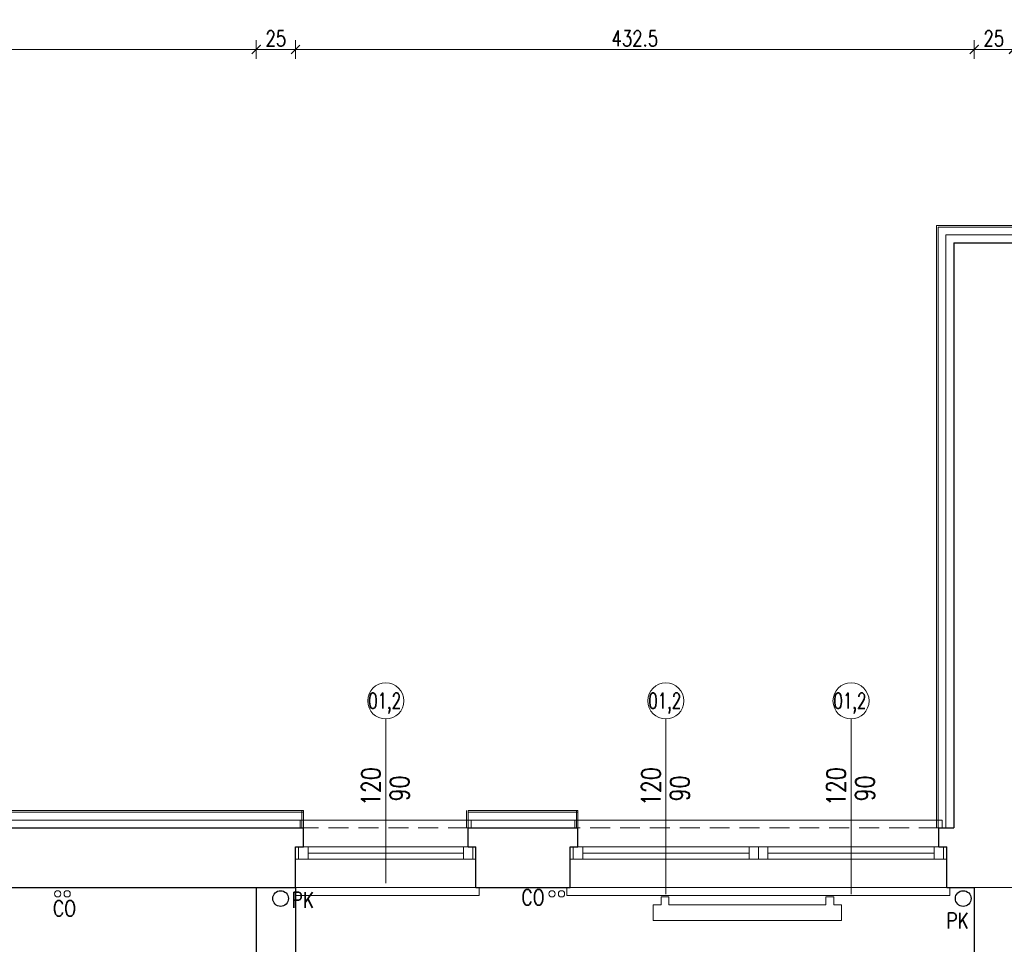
# Model space of a CAD drawing. Header units: millimetres. Extents: x 15214 to 140083, y -437840 to -79279.
# Tile 248 of 256: x 51070 to 51698, y -194388 to -193798. Entities that reach past the tile are written whole.
import ezdxf

# ---------------------------------------------------------------- set-up
doc = ezdxf.new("R2010")
doc.units = ezdxf.units.MM
doc.linetypes.add('HIDDEN', pattern=[9.525, 6.35, -3.175])
doc.layers.get('0').update_dxf_attribs({"lineweight": 0})
for name, color, linetype, lineweight in [('! grzejniki', 7, 'Continuous', 0), ('! tynk', 21, 'Continuous', 0), ('A_wymiary', 7, 'Continuous', 5), ('Istn-armatura', 6, 'Continuous', 9), ('Istn-cienka', 4, 'Continuous', 9), ('Istn-okna', 6, 'Continuous', 13), ('Istn-sciany', 3, 'Continuous', 30), ('Istn-widok', 1, 'Continuous', 15), ('Ocieplenie', 4, 'ZIGZAG', 5), ('Opis_okna', 8, 'Continuous', 15)]:
    doc.layers.add(name, color=color, linetype=linetype, lineweight=lineweight)
doc.layers.add('Powierzchnia', color=140, linetype='Continuous', lineweight=5, plot=False)
doc.styles.add('ARCHETYP', font='romans.shx', dxfattribs={"height": 15})
doc.styles.add('SIMPLEX', font='simplex.shx', dxfattribs={"width": 0.77})
doc.linetypes.add('ZIGZAG', pattern='A,0.00254,-5.08,[131,ltypeshp.shx,S=5.08,R=0,X=-5.08,Y=0],-10.16,[131,ltypeshp.shx,S=5.08,R=180,X=5.08,Y=0],-5.08', length=20.32254)
doc.dimstyles.new('OL PB 100', dxfattribs={"dimscale": 4, "dimtxt": 2.5, "dimasz": 0.1, "dimexe": 10, "dimexo": 10, "dimgap": 0.5, "dimtad": 1, "dimdec": 1, "dimrnd": 0.5, "dimzin": 9, "dimdsep": 46, "dimtxsty": 'SIMPLEX', "dimblk": 'thick_MSz', "dimcen": 0.05, "dimdle": 8, "dimse1": 1, "dimse2": 1, "dimclrd": 256, "dimclre": 256, "dimclrt": 3, "dimadec": 1, "dimazin": 2, "dimtfac": 1, "dimtdec": 1, "dimtix": 1, "dimtofl": 0, "dimtmove": 2, "dimatfit": 3, "dimldrblk": 'thick_MSz', "dimfxl": 10, "dimfxlon": 1, "dimtolj": 1, "dimlwd": -1, "dimlwe": -1, "dimarcsym": 0})

# ---------------------------------------------------------------- blocks, each defined once
blk = doc.blocks.new('thick_MSz')
for p, q in [((-10, 0), (10, 0)), ((0, 15), (0, -15))]:
    blk.add_line(p, q)
at = {"const_width": 2, "elevation": 2}
blk.add_lwpolyline([(-7.1, -7.1), (7.1, 7.1)], dxfattribs=at)
blk = doc.blocks.new('*D367')
at = {"layer": 'A_wymiary', "transparency": 16777216}
blk.add_line((48881.11, -193712.41), (55028.31, -193712.41), dxfattribs=at)
at = {"layer": 'DEFPOINTS', "color": 0, "transparency": 16777216}
for p in [(55028.71, -193712.41), (48880.71, -194302.59), (55028.71, -194302.59)]:
    blk.add_point(p, dxfattribs=at)
at = {"layer": 'A_wymiary', "transparency": 16777216, "xscale": 0.4, "yscale": 0.4, "zscale": 0.4, "rotation": 180}
blk.add_blockref('thick_MSz', (48880.71, -193712.41), dxfattribs=at)
at = {"layer": 'A_wymiary', "transparency": 16777216, "xscale": 0.4, "yscale": 0.4, "zscale": 0.4}
blk.add_blockref('thick_MSz', (55028.71, -193712.41), dxfattribs=at)
at = {"layer": 'A_wymiary', "color": 3, "transparency": 16777216, "insert": (51954.71, -193705.41), "char_height": 10, "attachment_point": 5, "style": 'SIMPLEX'}
blk.add_mtext('\\A1;6148', dxfattribs=at)
blk = doc.blocks.new('*D368')
at = {"layer": 'A_wymiary', "transparency": 16777216}
blk.add_line((48881.11, -193747.41), (51654.31, -193747.41), dxfattribs=at)
at = {"layer": 'DEFPOINTS', "color": 0, "transparency": 16777216}
for p in [(51654.71, -193747.41), (48880.71, -194302.59), (51654.71, -194302.59)]:
    blk.add_point(p, dxfattribs=at)
at = {"layer": 'A_wymiary', "transparency": 16777216, "xscale": 0.4, "yscale": 0.4, "zscale": 0.4, "rotation": 180}
blk.add_blockref('thick_MSz', (48880.71, -193747.41), dxfattribs=at)
at = {"layer": 'A_wymiary', "transparency": 16777216, "xscale": 0.4, "yscale": 0.4, "zscale": 0.4}
blk.add_blockref('thick_MSz', (51654.71, -193747.41), dxfattribs=at)
at = {"layer": 'A_wymiary', "color": 3, "transparency": 16777216, "insert": (50267.71, -193740.41), "char_height": 10, "attachment_point": 5, "style": 'SIMPLEX'}
blk.add_mtext('\\A1;2774', dxfattribs=at)
blk = doc.blocks.new('*D383')
at = {"layer": 'A_wymiary', "transparency": 16777216}
blk.add_line((51056.62, -193782.41), (51250.82, -193782.41), dxfattribs=at)
at = {"layer": 'DEFPOINTS', "color": 0, "transparency": 16777216}
for p in [(51251.22, -193782.41), (51056.22, -194302.59), (51251.22, -194302.59)]:
    blk.add_point(p, dxfattribs=at)
at = {"layer": 'A_wymiary', "transparency": 16777216, "xscale": 0.4, "yscale": 0.4, "zscale": 0.4, "rotation": 180}
blk.add_blockref('thick_MSz', (51056.22, -193782.41), dxfattribs=at)
at = {"layer": 'A_wymiary', "transparency": 16777216, "xscale": 0.4, "yscale": 0.4, "zscale": 0.4}
blk.add_blockref('thick_MSz', (51251.22, -193782.41), dxfattribs=at)
at = {"layer": 'A_wymiary', "color": 3, "transparency": 16777216, "insert": (51153.72, -193775.41), "char_height": 10, "attachment_point": 5, "style": 'SIMPLEX'}
blk.add_mtext('\\A1;195', dxfattribs=at)
blk = doc.blocks.new('*D384')
at = {"layer": 'A_wymiary', "transparency": 16777216}
blk.add_line((51251.62, -193782.41), (51354.82, -193782.41), dxfattribs=at)
at = {"layer": 'DEFPOINTS', "color": 0, "transparency": 16777216}
for p in [(51355.22, -193782.41), (51251.22, -194302.59), (51355.22, -194302.59)]:
    blk.add_point(p, dxfattribs=at)
at = {"layer": 'A_wymiary', "transparency": 16777216, "xscale": 0.4, "yscale": 0.4, "zscale": 0.4, "rotation": 180}
blk.add_blockref('thick_MSz', (51251.22, -193782.41), dxfattribs=at)
at = {"layer": 'A_wymiary', "transparency": 16777216, "xscale": 0.4, "yscale": 0.4, "zscale": 0.4}
blk.add_blockref('thick_MSz', (51355.22, -193782.41), dxfattribs=at)
at = {"layer": 'A_wymiary', "color": 3, "transparency": 16777216, "insert": (51303.22, -193775.41), "char_height": 10, "attachment_point": 5, "style": 'SIMPLEX'}
blk.add_mtext('\\A1;104', dxfattribs=at)
blk = doc.blocks.new('*D385')
at = {"layer": 'A_wymiary', "transparency": 16777216}
blk.add_line((51355.62, -193782.41), (51425.82, -193782.41), dxfattribs=at)
at = {"layer": 'DEFPOINTS', "color": 0, "transparency": 16777216}
for p in [(51426.22, -193782.41), (51355.22, -194302.59), (51426.22, -194302.59)]:
    blk.add_point(p, dxfattribs=at)
at = {"layer": 'A_wymiary', "transparency": 16777216, "xscale": 0.4, "yscale": 0.4, "zscale": 0.4, "rotation": 180}
blk.add_blockref('thick_MSz', (51355.22, -193782.41), dxfattribs=at)
at = {"layer": 'A_wymiary', "transparency": 16777216, "xscale": 0.4, "yscale": 0.4, "zscale": 0.4}
blk.add_blockref('thick_MSz', (51426.22, -193782.41), dxfattribs=at)
at = {"layer": 'A_wymiary', "color": 3, "transparency": 16777216, "insert": (51390.72, -193775.41), "char_height": 10, "attachment_point": 5, "style": 'SIMPLEX'}
blk.add_mtext('\\A1;71', dxfattribs=at)
blk = doc.blocks.new('*D386')
at = {"layer": 'A_wymiary', "transparency": 16777216}
blk.add_line((51426.62, -193782.41), (51654.31, -193782.41), dxfattribs=at)
at = {"layer": 'DEFPOINTS', "color": 0, "transparency": 16777216}
for p in [(51654.71, -193782.41), (51426.22, -194302.59), (51654.71, -194302.59)]:
    blk.add_point(p, dxfattribs=at)
at = {"layer": 'A_wymiary', "transparency": 16777216, "xscale": 0.4, "yscale": 0.4, "zscale": 0.4, "rotation": 180}
blk.add_blockref('thick_MSz', (51426.22, -193782.41), dxfattribs=at)
at = {"layer": 'A_wymiary', "transparency": 16777216, "xscale": 0.4, "yscale": 0.4, "zscale": 0.4}
blk.add_blockref('thick_MSz', (51654.71, -193782.41), dxfattribs=at)
at = {"layer": 'A_wymiary', "color": 3, "transparency": 16777216, "insert": (51540.46, -193775.41), "char_height": 10, "attachment_point": 5, "style": 'SIMPLEX'}
blk.add_mtext('\\A1;228.5', dxfattribs=at)
blk = doc.blocks.new('*D387')
at = {"layer": 'A_wymiary', "transparency": 16777216}
blk.add_line((51655.11, -193747.41), (52923.31, -193747.41), dxfattribs=at)
at = {"layer": 'DEFPOINTS', "color": 0, "transparency": 16777216}
for p in [(52923.71, -193747.41), (51654.71, -193929.59), (52923.71, -193929.59)]:
    blk.add_point(p, dxfattribs=at)
at = {"layer": 'A_wymiary', "transparency": 16777216, "xscale": 0.4, "yscale": 0.4, "zscale": 0.4, "rotation": 180}
blk.add_blockref('thick_MSz', (51654.71, -193747.41), dxfattribs=at)
at = {"layer": 'A_wymiary', "transparency": 16777216, "xscale": 0.4, "yscale": 0.4, "zscale": 0.4}
blk.add_blockref('thick_MSz', (52923.71, -193747.41), dxfattribs=at)
at = {"layer": 'A_wymiary', "color": 3, "transparency": 16777216, "insert": (52289.21, -193740.41), "char_height": 10, "attachment_point": 5, "style": 'SIMPLEX'}
blk.add_mtext('\\A1;1269', dxfattribs=at)
blk = doc.blocks.new('*D388')
at = {"layer": 'A_wymiary', "transparency": 16777216}
blk.add_line((51655.11, -193782.41), (51727.31, -193782.41), dxfattribs=at)
at = {"layer": 'DEFPOINTS', "color": 0, "transparency": 16777216}
for p in [(51727.71, -193782.41), (51654.71, -193929.59), (51727.71, -193929.59)]:
    blk.add_point(p, dxfattribs=at)
at = {"layer": 'A_wymiary', "transparency": 16777216, "xscale": 0.4, "yscale": 0.4, "zscale": 0.4, "rotation": 180}
blk.add_blockref('thick_MSz', (51654.71, -193782.41), dxfattribs=at)
at = {"layer": 'A_wymiary', "transparency": 16777216, "xscale": 0.4, "yscale": 0.4, "zscale": 0.4}
blk.add_blockref('thick_MSz', (51727.71, -193782.41), dxfattribs=at)
at = {"layer": 'A_wymiary', "color": 3, "transparency": 16777216, "insert": (51691.21, -193775.41), "char_height": 10, "attachment_point": 5, "style": 'SIMPLEX'}
blk.add_mtext('\\A1;73', dxfattribs=at)
blk = doc.blocks.new('*D420')
at = {"layer": 'A_wymiary', "transparency": 16777216}
blk.add_line((50796.11, -193817.41), (51220.82, -193817.41), dxfattribs=at)
at = {"layer": 'DEFPOINTS', "color": 0, "transparency": 16777216}
for p in [(51221.22, -193817.41), (50795.71, -194351.59), (51221.22, -194351.59)]:
    blk.add_point(p, dxfattribs=at)
at = {"layer": 'A_wymiary', "transparency": 16777216, "xscale": 0.4, "yscale": 0.4, "zscale": 0.4, "rotation": 180}
blk.add_blockref('thick_MSz', (50795.71, -193817.41), dxfattribs=at)
at = {"layer": 'A_wymiary', "transparency": 16777216, "xscale": 0.4, "yscale": 0.4, "zscale": 0.4}
blk.add_blockref('thick_MSz', (51221.22, -193817.41), dxfattribs=at)
at = {"layer": 'A_wymiary', "color": 3, "transparency": 16777216, "insert": (51008.46, -193810.41), "char_height": 10, "attachment_point": 5, "style": 'SIMPLEX'}
blk.add_mtext('\\A1;425.5', dxfattribs=at)
blk = doc.blocks.new('*D421')
at = {"layer": 'A_wymiary', "transparency": 16777216}
blk.add_line((51221.62, -193817.41), (51245.82, -193817.41), dxfattribs=at)
at = {"layer": 'DEFPOINTS', "color": 0, "transparency": 16777216}
for p in [(51246.22, -193817.41), (51221.22, -194351.59), (51246.22, -194351.59)]:
    blk.add_point(p, dxfattribs=at)
at = {"layer": 'A_wymiary', "transparency": 16777216, "xscale": 0.4, "yscale": 0.4, "zscale": 0.4, "rotation": 180}
blk.add_blockref('thick_MSz', (51221.22, -193817.41), dxfattribs=at)
at = {"layer": 'A_wymiary', "transparency": 16777216, "xscale": 0.4, "yscale": 0.4, "zscale": 0.4}
blk.add_blockref('thick_MSz', (51246.22, -193817.41), dxfattribs=at)
at = {"layer": 'A_wymiary', "color": 3, "transparency": 16777216, "insert": (51233.72, -193810.41), "char_height": 10, "attachment_point": 5, "style": 'SIMPLEX'}
blk.add_mtext('\\A1;25', dxfattribs=at)
blk = doc.blocks.new('*D422')
at = {"layer": 'A_wymiary', "transparency": 16777216}
blk.add_line((51246.62, -193817.41), (51678.31, -193817.41), dxfattribs=at)
at = {"layer": 'DEFPOINTS', "color": 0, "transparency": 16777216}
for p in [(51678.71, -193817.41), (51246.22, -194351.59), (51678.71, -194351.59)]:
    blk.add_point(p, dxfattribs=at)
at = {"layer": 'A_wymiary', "transparency": 16777216, "xscale": 0.4, "yscale": 0.4, "zscale": 0.4, "rotation": 180}
blk.add_blockref('thick_MSz', (51246.22, -193817.41), dxfattribs=at)
at = {"layer": 'A_wymiary', "transparency": 16777216, "xscale": 0.4, "yscale": 0.4, "zscale": 0.4}
blk.add_blockref('thick_MSz', (51678.71, -193817.41), dxfattribs=at)
at = {"layer": 'A_wymiary', "color": 3, "transparency": 16777216, "insert": (51462.46, -193810.41), "char_height": 10, "attachment_point": 5, "style": 'SIMPLEX'}
blk.add_mtext('\\A1;432.5', dxfattribs=at)
blk = doc.blocks.new('*D423')
at = {"layer": 'A_wymiary', "transparency": 16777216}
blk.add_line((51679.11, -193817.41), (51703.31, -193817.41), dxfattribs=at)
at = {"layer": 'DEFPOINTS', "color": 0, "transparency": 16777216}
for p in [(51703.71, -193817.41), (51678.71, -194351.59), (51703.71, -194351.59)]:
    blk.add_point(p, dxfattribs=at)
at = {"layer": 'A_wymiary', "transparency": 16777216, "xscale": 0.4, "yscale": 0.4, "zscale": 0.4, "rotation": 180}
blk.add_blockref('thick_MSz', (51678.71, -193817.41), dxfattribs=at)
at = {"layer": 'A_wymiary', "transparency": 16777216, "xscale": 0.4, "yscale": 0.4, "zscale": 0.4}
blk.add_blockref('thick_MSz', (51703.71, -193817.41), dxfattribs=at)
at = {"layer": 'A_wymiary', "color": 3, "transparency": 16777216, "insert": (51691.21, -193810.41), "char_height": 10, "attachment_point": 5, "style": 'SIMPLEX'}
blk.add_mtext('\\A1;25', dxfattribs=at)

msp = doc.modelspace()

# ---------------------------------------------------------------- linework, layer by layer
at = {"layer": '! grzejniki'}
msp.add_lwpolyline([(51589.21802, -194357.5883), (51589.21802, -194362.5883), (51594.21802, -194362.5883), (51594.21802, -194372.5883), (51474.21802, -194372.5883), (51474.21802, -194362.5883), (51479.21802, -194362.5883), (51479.21802, -194357.5883), (51484.21802, -194357.5883), (51484.21802, -194362.5883), (51584.21802, -194362.5883), (51584.21802, -194357.5883)], close=True, dxfattribs=at)
at = {"layer": '! tynk'}
for points in [[(51727.71142, -193929.5883), (51654.71142, -193929.5883), (51654.71142, -194313.5883)], [(51727.71142, -193930.5883), (51655.71142, -193930.5883), (51655.71142, -194313.5883)], [(51251.21802, -194302.5883), (51056.21802, -194302.5883)], [(51251.21802, -194303.5883), (51056.21802, -194303.5883)], [(51250.21802, -194302.5883), (51250.21802, -194313.5883)], [(51251.21802, -194302.5883), (51251.21802, -194313.5883)], [(51355.21802, -194302.5883), (51355.21802, -194313.5883)], [(51426.21802, -194302.5883), (51356.21802, -194302.5883)], [(51356.21802, -194302.5883), (51356.21802, -194313.5883)], [(51426.21802, -194303.5883), (51356.21802, -194303.5883)], [(51425.21802, -194302.5883), (51425.21802, -194313.5883)], [(51426.21802, -194302.5883), (51426.21802, -194313.5883)]]:
    msp.add_lwpolyline(points, dxfattribs=at)
at = {"layer": 'DEFPOINTS'}
for centre in [(51236.71142, -194358.5883), (51671.71142, -194358.5883)]:
    msp.add_circle(centre, 5, dxfattribs=at)
at = {"layer": 'Istn-armatura'}
for centre in [(51094.71142, -194355.5883), (51100.71142, -194355.5883), (51409.71142, -194355.5883), (51415.71142, -194355.5883)]:
    msp.add_circle(centre, 2, dxfattribs=at)
at = {"layer": 'Istn-cienka', "linetype": 'HIDDEN', "ltscale": 2}
for points in [[(51356.21802, -194313.5883), (51251.21802, -194313.5883)], [(51656.21802, -194313.5883), (51426.21802, -194313.5883)], [(51246.21802, -194351.5883), (51361.21802, -194351.5883)], [(51421.21802, -194351.5883), (51661.21802, -194351.5883)]]:
    msp.add_lwpolyline(points, dxfattribs=at)
at = {"layer": 'Istn-okna'}
for points in [[(51246.21802, -194325.5883), (51361.21802, -194325.5883)], [(51421.21802, -194325.5883), (51661.21802, -194325.5883)], [(51254.21802, -194329.5883), (51353.21802, -194329.5883)], [(51429.21802, -194329.5883), (51535.21802, -194329.5883)], [(51547.21802, -194329.5883), (51653.21802, -194329.5883)], [(51246.21802, -194333.5883), (51361.21802, -194333.5883)], [(51421.21802, -194333.5883), (51661.21802, -194333.5883)]]:
    msp.add_lwpolyline(points, dxfattribs=at)
for points in [[(51248.21802, -194325.5883), (51254.21802, -194325.5883), (51254.21802, -194333.5883), (51248.21802, -194333.5883)], [(51353.21802, -194325.5883), (51359.21802, -194325.5883), (51359.21802, -194333.5883), (51353.21802, -194333.5883)], [(51423.21802, -194325.5883), (51429.21802, -194325.5883), (51429.21802, -194333.5883), (51423.21802, -194333.5883)], [(51535.21802, -194325.5883), (51541.21802, -194325.5883), (51541.21802, -194333.5883), (51535.21802, -194333.5883)], [(51541.21802, -194325.5883), (51547.21802, -194325.5883), (51547.21802, -194333.5883), (51541.21802, -194333.5883)], [(51653.21802, -194325.5883), (51659.21802, -194325.5883), (51659.21802, -194333.5883), (51653.21802, -194333.5883)]]:
    msp.add_lwpolyline(points, close=True, dxfattribs=at)
at = {"layer": 'Istn-sciany'}
for points in [[(51665.71142, -193940.5883), (51726.71142, -193940.5883)], [(51665.71142, -193940.5883), (51665.71142, -194313.5883)], [(51056.21802, -194313.5883), (51251.21802, -194313.5883)], [(51251.21802, -194325.5883), (51251.21802, -194313.5883)], [(51356.21802, -194313.5883), (51426.21802, -194313.5883)], [(51356.21802, -194325.5883), (51356.21802, -194313.5883)], [(51426.21802, -194325.5883), (51426.21802, -194313.5883)], [(51656.21802, -194313.5883), (51665.71142, -194313.5883)], [(51656.21802, -194325.5883), (51656.21802, -194313.5883)], [(51246.21802, -194325.5883), (51251.21802, -194325.5883)], [(51246.21802, -194351.5883), (51246.21802, -194325.5883)], [(51356.21802, -194325.5883), (51361.21802, -194325.5883)], [(51361.21802, -194351.5883), (51361.21802, -194325.5883)], [(51421.21802, -194325.5883), (51426.21802, -194325.5883)], [(51421.21802, -194351.5883), (51421.21802, -194325.5883)], [(51656.21802, -194325.5883), (51661.21802, -194325.5883)], [(51661.21802, -194351.5883), (51661.21802, -194325.5883)], [(51061.21802, -194351.5883), (51246.21802, -194351.5883)], [(51221.21802, -194351.5883), (51221.21802, -194501.5883)], [(51246.21802, -194351.5883), (51246.21802, -194549.5883)], [(51361.21802, -194351.5883), (51421.21802, -194351.5883)], [(51661.21802, -194351.5883), (51678.71142, -194351.5883)], [(51678.71142, -194351.5883), (51678.71142, -194573.5883)]]:
    msp.add_lwpolyline(points, dxfattribs=at)
at = {"layer": 'Istn-widok'}
for points in [[(51358.21802, -194308.5883), (51249.21802, -194308.5883)], [(51249.21802, -194313.5883), (51249.21802, -194308.5883)], [(51358.21802, -194313.5883), (51358.21802, -194308.5883)], [(51658.21802, -194308.5883), (51424.21802, -194308.5883)], [(51424.21802, -194313.5883), (51424.21802, -194308.5883)], [(51658.21802, -194313.5883), (51658.21802, -194308.5883)], [(51221.21802, -194351.5883), (51246.21802, -194351.5883)], [(51246.21802, -194356.5883), (51363.21802, -194356.5883)], [(51363.21802, -194351.5883), (51363.21802, -194356.5883)], [(51419.21802, -194351.5883), (51419.21802, -194356.5883)], [(51419.21802, -194356.5883), (51663.21802, -194356.5883)], [(51663.21802, -194351.5883), (51663.21802, -194356.5883)], [(51678.71142, -194351.5883), (51703.71142, -194351.5883)]]:
    msp.add_lwpolyline(points, dxfattribs=at)
at = {"layer": 'Ocieplenie', "linetype": 'ZIGZAG', "ltscale": 0.75}
for points in [[(52923.71142, -193935.5883), (51660.71142, -193935.5883), (51660.71142, -194313.5883)], [(51251.21802, -194308.5883), (51056.21802, -194308.5883)], [(51426.21802, -194308.5883), (51356.21802, -194308.5883)]]:
    msp.add_lwpolyline(points, dxfattribs=at)
at = {"layer": 'Opis_okna'}
for points in [[(51303.71802, -194348.74718), (51303.71802, -194244.16198)], [(51482.21802, -194355.74718), (51482.21802, -194244.16198)], [(51600.21802, -194355.74718), (51600.21802, -194244.16198)]]:
    msp.add_lwpolyline(points, dxfattribs=at)
for centre in [(51303.71802, -194232.66198), (51482.21802, -194232.66198), (51600.21802, -194232.66198)]:
    msp.add_circle(centre, 11.5, dxfattribs=at)
at = {"layer": 'Powierzchnia'}
msp.add_lwpolyline([(50795.71142, -194926.5883), (50795.71142, -194351.5883), (51221.21802, -194351.5883), (51221.21802, -194501.5883), (51077.71142, -194501.5883), (51077.71142, -194908.5883), (51009.71142, -194908.5883), (51009.71142, -194925.64754), (50795.71142, -194926.5883)], dxfattribs=at)
msp.add_lwpolyline([(51246.21802, -194351.5883), (51678.71142, -194351.5883), (51678.71142, -194573.5883), (51652.71142, -194573.5883), (51652.71142, -194639.5883), (51246.21802, -194639.5883)], close=True, dxfattribs=at)

# ---------------------------------------------------------------- texts
at = {"layer": 'DEFPOINTS', "style": 'ARCHETYP', "width": 0.8}
for p in [(51243.71162, -194364.47545), (51660.94714, -194377.62608)]:
    msp.add_text('PK', height=10, rotation=0.00000004, dxfattribs=at).set_placement(p)
at = {"layer": 'Istn-armatura', "style": 'ARCHETYP', "width": 0.8}
for p in [(51390.19648, -194362.8506), (51091.63954, -194369.89001)]:
    msp.add_text('CO', height=10, rotation=0.00000004, dxfattribs=at).set_placement(p)
at = {"layer": 'Opis_okna', "style": 'ARCHETYP', "width": 0.7}
for p in [(51292.50971, -194237.58366), (51471.00971, -194237.58366), (51589.00971, -194237.58366)]:
    msp.add_text('01,2', height=10, dxfattribs=at).set_placement(p)
at = {"layer": 'Opis_okna', "style": 'ARCHETYP', "width": 0.8}
for s, p in [('120', (51300.25461, -194299.66354)), ('120', (51478.75461, -194299.66354)), ('120', (51596.75461, -194299.66354)), ('90', (51318.62299, -194296.64818)), ('90', (51497.12299, -194296.64818)), ('90', (51615.12299, -194296.64818))]:
    msp.add_text(s, height=12, rotation=90, dxfattribs=at).set_placement(p)

# ---------------------------------------------------------------- dimensions: what is measured, and where the dimension line sits
at = {"layer": 'A_wymiary'}
for base, p1, p2, picture, middle in [((55028.71142, -193712.41105), (48880.71142, -194302.5883), (55028.71142, -194302.5883), '*D367', (51954.71142, -193705.41105)), ((51654.71142, -193747.41105), (48880.71142, -194302.5883), (51654.71142, -194302.5883), '*D368', (50267.71142, -193740.41105)), ((52923.71142, -193747.41105), (51654.71142, -193929.5883), (52923.71142, -193929.5883), '*D387', (52289.21142, -193740.41105)), ((51251.21802, -193782.41105), (51056.21802, -194302.5883), (51251.21802, -194302.5883), '*D383', (51153.71802, -193775.41105)), ((51355.21802, -193782.41105), (51251.21802, -194302.5883), (51355.21802, -194302.5883), '*D384', (51303.21802, -193775.41105)), ((51426.21802, -193782.41105), (51355.21802, -194302.5883), (51426.21802, -194302.5883), '*D385', (51390.71802, -193775.41105)), ((51654.71142, -193782.41105), (51426.21802, -194302.5883), (51654.71142, -194302.5883), '*D386', (51540.46472, -193775.41105)), ((51727.71142, -193782.41105), (51654.71142, -193929.5883), (51727.71142, -193929.5883), '*D388', (51691.21142, -193775.41105)), ((51221.21802, -193817.41105), (50795.71142, -194351.5883), (51221.21802, -194351.5883), '*D420', (51008.46472, -193810.41105)), ((51246.21802, -193817.41105), (51221.21802, -194351.5883), (51246.21802, -194351.5883), '*D421', (51233.71802, -193810.41105)), ((51678.71142, -193817.41105), (51246.21802, -194351.5883), (51678.71142, -194351.5883), '*D422', (51462.46472, -193810.41105)), ((51703.71142, -193817.41105), (51678.71142, -194351.5883), (51703.71142, -194351.5883), '*D423', (51691.21142, -193810.41105))]:
    dim = msp.add_linear_dim(base=base, p1=p1, p2=p2, dimstyle='OL PB 100', dxfattribs=at)
    dim.commit()
    dim.dimension.update_dxf_attribs({"geometry": picture, "text_midpoint": middle})

doc.saveas('drawing.dxf')
